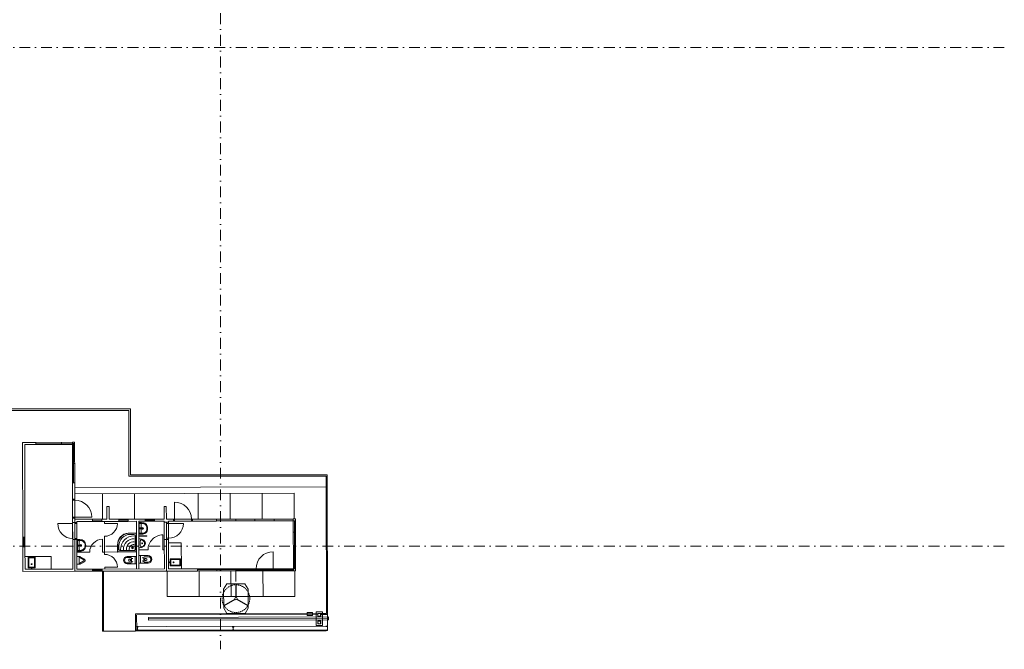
# Model space of a CAD drawing. Header units: millimetres. Extents: x -746391 to 410178, y -169697 to 100555.
# Tile 128 of 179: x 141130 to 187350, y -4850 to 24710. Entities that reach past the tile are written whole.
import ezdxf

# ---------------------------------------------------------------- set-up
doc = ezdxf.new("R2010")
doc.units = ezdxf.units.MM
for name, pattern in [('CENTERX2', [101.6, 63.5, -12.7, 12.7, -12.7]), ('DASHDOT', [25.4, 12.7, -6.35, 0, -6.35]), ('HIDDEN', [9.525, 6.35, -3.175])]:
    doc.linetypes.add(name, pattern=pattern)
doc.layers.get('0').update_dxf_attribs({"color": 9})
doc.layers.add('A99_N_osy', color=9, linetype='CENTERX2', lineweight=9)
doc.layers.add('A99_S_kce-rez-ten', color=9, linetype='Continuous', lineweight=9)

# ---------------------------------------------------------------- blocks, each defined once
blk = doc.blocks.new('800-100')
at = {"linetype": 'Continuous', "lineweight": 0}
for p, q in [((0, -100), (0, 800)), ((50, 0), (-850, 0)), ((-800, -100), (-800, 0)), ((50, -100), (-850, -100))]:
    blk.add_line(p, q, dxfattribs=at)
blk.add_arc((0, 0), 800, 90, 180, dxfattribs=at)
blk = doc.blocks.new('wc-pud')
at = {"lineweight": 5}
for p, q in [((-178, -442), (-178, 0)), ((-178, 0), (178, 0)), ((178, 0), (178, -442)), ((-178, -75), (178, -75)), ((-128, -442), (-128, -270)), ((-98, -240), (98, -240)), ((-92, -190), (-62, -190)), ((-78, -175), (-78, -205)), ((-50, -300), (-50, -352)), ((-30, -280), (30, -280)), ((50, -300), (50, -352)), ((62, -190), (92, -190)), ((78, -175), (78, -205)), ((128, -270), (128, -442))]:
    blk.add_line(p, q, dxfattribs=at)
for centre in [(-78, -190), (78, -190)]:
    blk.add_circle(centre, 7.5, dxfattribs=at)
for centre, radius, start, end in [((0, -442), 178, 180, 0), ((-98, -270), 30, 90, 180), ((0, -442), 128, 180, 0), ((-30, -300), 20, 90, 180), ((2, -318), 61.7, 213.2659, 268.4872), ((-2, -318), 61.7, 271.5128, 326.7341), ((30, -300), 20, 0, 90), ((98, -270), 30, 0, 90)]:
    blk.add_arc(centre, radius, start, end, dxfattribs=at)
blk = doc.blocks.new('rohova-kruh90')
at = {"lineweight": 0}
for points in [[(0, 0), (874, 0, 0.40794), (896, 22), (896, 330, 0.390394), (391, 892), (22, 896, 0.409143), (0, 874)], [(7, 22, 0.406743), (22, 7), (874, 7, 0.406734), (889, 22), (889, 330, 0.39027), (391, 885), (22, 889, 0.40753), (7, 874)], [(13, 22, 0.404377), (22, 13), (874, 13, 0.404372), (883, 22), (883, 330, 0.390143), (391, 878), (22, 883, 0.404372), (13, 874)], [(125, 829, 0.407116), (67, 771), (67, 125, 0.41872), (125, 67), (771, 67, 0.418721), (829, 125), (829, 289, 0.409609), (305, 829)]]:
    blk.add_lwpolyline(points, format="xyb", close=True, dxfattribs=at)
for radius in [41.1, 30.3]:
    blk.add_circle((193, 193), radius, dxfattribs=at)
for radius, start, end in [(620, 357.6545, 92.364), (485, 356.9971, 93.0214), (350, 355.833, 94.1855), (216, 353.2059, 96.8126)]:
    blk.add_arc((132, 132), radius, start, end, dxfattribs=at)
blk = doc.blocks.new('I160')
for p, q in [((-37, 160), (-37, 158)), ((-37, 160), (37, 160)), ((-37, 0), (-37, 2)), ((37, 0), (-37, 0)), ((-8, 148), (-34, 154)), ((-8, 12), (-34, 6)), ((-3, 18), (-3, 142)), ((3, 18), (3, 142)), ((8, 148), (34, 154)), ((8, 12), (34, 6)), ((37, 160), (37, 158)), ((37, 0), (37, 2))]:
    blk.add_line(p, q)
for centre, radius, start, end in [((-33, 158), 3.8, 180, 256), ((-33, 2), 3.8, 104, 180), ((-9, 142), 6.3, 0, 76), ((-9, 18), 6.3, 284, 0), ((9, 142), 6.3, 104, 180), ((9, 18), 6.3, 180, 256), ((33, 158), 3.8, 284, 0), ((33, 2), 3.8, 0, 76)]:
    blk.add_arc(centre, radius, start, end)
blk = doc.blocks.new('TURNIKET')
at = {"lineweight": 0, "ltscale": 2}
for p, q in [((-575, 450), (-425, 700)), ((-425, 700), (425, 700)), ((575, 450), (425, 700)), ((-575, 450), (-575, -450)), ((-51, 18), (-568, 316)), ((-41, 35), (-558, 334)), ((558, 334), (41, 35)), ((568, 316), (51, 18)), ((575, 450), (575, -450)), ((-575, -450), (-425, -700)), ((-10, -53), (-10, -650)), ((10, -53), (10, -650)), ((575, -450), (425, -700)), ((-425, -700), (425, -700))]:
    blk.add_line(p, q, dxfattribs=at)
at = {"linetype": 'HIDDEN', "lineweight": 0, "ltscale": 10}
blk.add_circle((0, 0), 650, dxfattribs=at)
at = {"lineweight": 0, "ltscale": 2}
blk.add_circle((0, 0), 54, dxfattribs=at)

msp = doc.modelspace()

# ---------------------------------------------------------------- linework, layer by layer
at = {"layer": 'A99_N_osy', "linetype": 'DASHDOT', "ltscale": 40}
for p, q in [((187349.6, 23400), (-3600, 23400)), ((187349.6, 0), (-3600, 0))]:
    msp.add_line(p, q, dxfattribs=at)
msp.add_lwpolyline([(150550, 100200), (150550, -4850)], dxfattribs=at)
at = {"layer": 'A99_S_kce-rez-ten', "lineweight": 9, "ltscale": 2}
for p, q in [((141267.6, 4865.7), (141887.6, 4867)), ((141887.6, 4867), (141267.6, 4865.7)), ((141267.6, 4865.7), (141887.6, 4867)), ((141887.6, 4867), (141267.6, 4865.7)), ((141277, 407.7), (141267.6, 4865.7)), ((141277, 407.7), (141267.6, 4865.7)), ((141887.8, 4767), (141367.8, 4765.9)), ((141887.8, 4767), (141367.8, 4765.9)), ((141367.8, 4765.9), (141377, 407.9)), ((141367.8, 4765.9), (141377, 407.9)), ((143707.6, 4870.8), (141887.6, 4867)), ((143707.6, 4870.8), (141887.6, 4867)), ((141887.8, 4767), (141887.6, 4867)), ((141887.8, 4767), (141887.6, 4867)), ((141887.7, 4817), (143607.7, 4820.6)), ((141887.7, 4817), (143607.7, 4820.6)), ((143607.8, 4770.6), (141887.8, 4767)), ((143607.8, 4770.6), (141887.8, 4767)), ((143087.8, 4769.5), (143087.6, 4869.5)), ((143087.8, 4769.5), (143087.6, 4869.5)), ((143607.8, 4770.6), (143611.6, 2970.6)), ((143607.8, 4770.6), (143611.6, 2970.6)), ((143661.6, 2970.7), (143657.7, 4820.7)), ((143661.6, 2970.7), (143657.7, 4820.7)), ((143711.6, 2970.8), (143707.6, 4870.8)), ((143707.6, 4870.8), (143711.6, 2970.8)), ((143707.8, 4770.8), (143707.6, 4870.8)), ((143711.6, 2970.8), (143707.6, 4870.8)), ((143707.6, 4870.8), (143711.6, 2970.8)), ((143707.8, 4770.8), (143707.6, 4870.8)), ((155532.6, -3162.2), (155520, 3275.6)), ((143613.2, 2202.6), (143611.6, 2970.6)), ((143613.2, 2202.6), (143611.6, 2970.6)), ((143711.6, 2970.8), (143713.2, 2202.8)), ((143711.6, 2970.8), (143713.2, 2202.8)), ((155520, 2777.8), (143712, 2752.8)), ((155520, 2777.8), (143712, 2752.8)), ((155520, 2777.8), (155570, 2777.9)), ((155520, 2777.8), (155570, 2777.9)), ((155532.6, -3162.2), (155520, 2777.8)), ((155582.7, -3212.1), (155570, 2777.9)), ((155582.7, -3212.1), (155570, 2777.9)), ((143712.7, 2452.8), (154012.7, 2474.6)), ((143712.7, 2452.8), (154012.7, 2474.6)), ((145015.2, 1255.6), (145012.7, 2455.6)), ((145015.2, 1255.6), (145012.7, 2455.6)), ((146515.2, 1258.7), (146512.7, 2458.7)), ((146515.2, 1258.7), (146512.7, 2458.7)), ((149515.2, 1265.1), (149512.7, 2465.1)), ((149515.2, 1265.1), (149512.7, 2465.1)), ((151015.2, 1268.3), (151012.7, 2468.3)), ((151015.2, 1268.3), (151012.7, 2468.3)), ((152515.2, 1271.4), (152512.7, 2471.4)), ((152515.2, 1271.4), (152512.7, 2471.4)), ((154015.2, 1274.6), (154012.7, 2474.6)), ((154015.2, 1274.6), (154012.7, 2474.6)), ((143713.2, 2202.8), (143613.2, 2202.6)), ((143713.2, 2202.8), (143613.2, 2202.6)), ((145226.7, 1856), (145326.7, 1856.2)), ((145226.7, 1856), (145326.7, 1856.2)), ((145227.9, 1256), (145226.7, 1856)), ((145227.9, 1256), (145226.7, 1856)), ((145327.9, 1256.2), (145326.7, 1856.2)), ((145327.9, 1256.2), (145326.7, 1856.2)), ((148013.9, 1861.9), (147913.9, 1861.7)), ((148013.9, 1861.9), (147913.9, 1861.7)), ((147915.2, 1261.7), (147913.9, 1861.7)), ((147915.2, 1261.7), (147913.9, 1861.7)), ((148015.2, 1261.9), (148013.9, 1861.9)), ((148015.2, 1261.9), (148013.9, 1861.9)), ((143615.6, 1052.6), (142915.6, 1051.1)), ((143615.6, 1052.6), (142915.6, 1051.1)), ((143615.6, 1052.6), (142915.6, 1051.1)), ((143615.6, 1052.6), (142915.6, 1051.1)), ((143715.1, 1302.8), (143615.1, 1302.6)), ((143715.1, 1302.8), (143615.1, 1302.6)), ((143715.5, 1102.8), (143615.5, 1102.6)), ((143715.5, 1102.8), (143615.5, 1102.6)), ((143715.5, 1102.8), (143615.5, 1102.6)), ((143715.5, 1102.8), (143615.5, 1102.6)), ((143615.6, 1052.6), (143615.5, 1102.6)), ((143615.6, 1052.6), (143615.5, 1102.6)), ((143615.6, 1052.6), (143615.5, 1102.6)), ((143615.6, 1052.6), (143615.5, 1102.6)), ((143617.1, 352.6), (143615.6, 1052.6)), ((143617.2, 302.6), (143615.6, 1052.6)), ((143617.1, 352.6), (143615.6, 1052.6)), ((143617.2, 302.6), (143615.6, 1052.6)), ((144540.7, 1254.6), (143715.2, 1252.8)), ((144540.7, 1254.6), (143715.2, 1252.8)), ((144540.7, 1254.6), (143715.2, 1252.8)), ((144540.7, 1254.6), (143715.2, 1252.8)), ((143715.5, 1102.8), (143715.2, 1252.8)), ((143715.5, 1102.8), (143715.2, 1252.8)), ((143717.2, 302.8), (143715.4, 1177.8)), ((143717.2, 302.8), (143715.4, 1177.8)), ((143715.5, 1102.8), (143815.5, 1103)), ((143715.5, 1102.8), (143815.5, 1103)), ((143715.6, 1052.8), (143815.6, 1053)), ((143715.6, 1052.8), (143815.6, 1053)), ((143815.4, 1153), (144540.9, 1154.6)), ((143815.4, 1153), (144540.9, 1154.6)), ((143815.4, 1153), (143815.5, 1103)), ((143815.4, 1153), (143815.5, 1103)), ((143815.4, 1153), (143815.5, 1103)), ((143815.4, 1153), (143815.5, 1103)), ((143815.6, 1053), (143815.5, 1103)), ((143815.6, 1053), (143815.5, 1103)), ((143817.1, 353), (143815.6, 1053)), ((143817.1, 353), (143815.6, 1053)), ((144990.7, 1255.5), (144540.7, 1254.6)), ((144990.7, 1255.5), (144540.7, 1254.6)), ((144540.9, 1154.6), (144540.7, 1254.6)), ((144540.9, 1154.6), (144540.7, 1254.6)), ((144990.8, 1205.5), (144540.8, 1204.6)), ((144990.8, 1205.5), (144540.8, 1204.6)), ((144990.9, 1155.5), (144540.9, 1154.6)), ((144990.9, 1155.5), (144540.9, 1154.6)), ((145227.9, 1256), (144990.7, 1255.5)), ((144990.7, 1255.5), (144990.9, 1155.5)), ((144990.7, 1255.5), (144990.9, 1155.5)), ((144990.9, 1155.5), (145778.1, 1157.2)), ((144990.9, 1155.5), (145778.1, 1157.2)), ((145115.6, 1055.8), (145115.4, 1155.8)), ((145115.6, 1055.8), (145115.4, 1155.8)), ((145715.6, 1057.1), (145115.6, 1055.8)), ((145715.6, 1057.1), (145115.6, 1055.8)), ((145777.9, 1257.2), (145327.9, 1256.2)), ((146227.9, 1258.1), (145777.9, 1257.2)), ((146227.9, 1258.1), (145777.9, 1257.2)), ((145778.1, 1157.2), (145777.9, 1257.2)), ((145778.1, 1157.2), (145777.9, 1257.2)), ((146228, 1208.1), (145778, 1207.2)), ((146228, 1208.1), (145778, 1207.2)), ((146228.1, 1158.1), (145778.1, 1157.2)), ((146228.1, 1158.1), (145778.1, 1157.2)), ((147015.2, 1259.8), (146227.9, 1258.1)), ((147015.2, 1259.8), (146227.9, 1258.1)), ((146227.9, 1258.1), (146228.1, 1158.1)), ((146227.9, 1258.1), (146228.1, 1158.1)), ((146228.1, 1158.1), (146615.4, 1159)), ((146228.1, 1158.1), (146615.4, 1159)), ((146620.2, -1081), (146615.4, 1159)), ((146620.2, -1081), (146615.4, 1159)), ((146715.4, 1159.2), (147015.4, 1159.8)), ((146715.4, 1159.2), (147015.4, 1159.8)), ((146720.2, -1080.8), (146715.4, 1159.2)), ((146720.2, -1080.8), (146715.4, 1159.2)), ((147465.2, 1260.8), (147015.2, 1259.8)), ((147465.2, 1260.8), (147015.2, 1259.8)), ((147015.4, 1159.8), (147015.2, 1259.8)), ((147015.4, 1159.8), (147015.2, 1259.8)), ((147465.3, 1210.8), (147015.3, 1209.8)), ((147465.3, 1210.8), (147015.3, 1209.8)), ((147465.4, 1160.8), (147015.4, 1159.8)), ((147465.4, 1160.8), (147015.4, 1159.8)), ((147915.2, 1261.7), (147465.2, 1260.8)), ((147915.2, 1261.7), (147465.2, 1260.8)), ((147465.2, 1260.8), (147465.4, 1160.8)), ((147465.2, 1260.8), (147465.4, 1160.8)), ((147465.4, 1160.8), (147915.4, 1161.7)), ((147465.4, 1160.8), (147915.4, 1161.7)), ((147915.4, 1161.7), (147915.5, 1111.7)), ((147915.4, 1161.7), (147915.5, 1111.7)), ((148015.5, 1111.9), (147915.5, 1111.7)), ((148015.5, 1111.9), (147915.5, 1111.7)), ((147915.6, 1061.7), (147915.5, 1111.7)), ((147915.6, 1061.7), (147915.5, 1111.7)), ((147917.1, 361.7), (147915.6, 1061.7)), ((147917.1, 361.7), (147915.6, 1061.7)), ((148015.2, 1261.9), (148344.2, 1262.6)), ((148344.2, 1262.6), (148015.2, 1261.9)), ((148015.2, 1261.9), (148344.2, 1262.6)), ((148344.2, 1262.6), (148015.2, 1261.9)), ((148115.5, 1112.1), (148015.5, 1111.9)), ((148115.5, 1112.1), (148015.5, 1111.9)), ((148017.2, 311.9), (148015.5, 1111.9)), ((148115.6, 1062.1), (148015.6, 1061.9)), ((148115.6, 1062.1), (148015.6, 1061.9)), ((148115.6, 1062.1), (148115.5, 1112.1)), ((148115.6, 1062.1), (148115.5, 1112.1)), ((148115.6, 1062.1), (148815.6, 1063.6)), ((148115.6, 1062.1), (148815.6, 1063.6)), ((148117.1, 362.1), (148115.6, 1062.1)), ((148117.1, 362.1), (148115.6, 1062.1)), ((148344.2, 1262.6), (148344.4, 1162.6)), ((148344.2, 1262.6), (148344.4, 1162.6)), ((149244.2, 1264.5), (150373.2, 1266.9)), ((149244.2, 1264.5), (150373.2, 1266.9)), ((149244.2, 1264.5), (149244.4, 1164.5)), ((149244.2, 1264.5), (149244.4, 1164.5)), ((154073.2, 1274.7), (150373.2, 1266.9)), ((154073.2, 1274.7), (150373.2, 1266.9)), ((150373.4, 1166.9), (150373.2, 1266.9)), ((150373.4, 1166.9), (150373.2, 1266.9)), ((150373.3, 1216.9), (153973.3, 1224.5)), ((150373.3, 1216.9), (153973.3, 1224.5)), ((153973.4, 1174.5), (150373.4, 1166.9)), ((153973.4, 1174.5), (150373.4, 1166.9)), ((151273.4, 1168.8), (151273.2, 1268.8)), ((151273.4, 1168.8), (151273.2, 1268.8)), ((152173.4, 1170.7), (152173.2, 1270.7)), ((152173.4, 1170.7), (152173.2, 1270.7)), ((153073.4, 1172.6), (153073.2, 1272.6)), ((153073.4, 1172.6), (153073.2, 1272.6)), ((153973.4, 1174.5), (153974.5, 654.5)), ((153973.4, 1174.5), (153974.5, 654.5)), ((154028.1, -1065.4), (154023.4, 1174.6)), ((154028.1, -1065.4), (154023.4, 1174.6)), ((154074.5, 654.7), (154073.2, 1274.7)), ((154073.2, 1274.7), (154074.5, 654.7)), ((154073.4, 1174.7), (154073.2, 1274.7)), ((154074.5, 654.7), (154073.2, 1274.7)), ((154073.2, 1274.7), (154074.5, 654.7)), ((154073.4, 1174.7), (154073.2, 1274.7)), ((147853.8, -178.4), (147852.3, 521.6)), ((147853.8, -178.4), (147852.3, 521.6)), ((153974.5, 654.5), (154074.5, 654.7)), ((153974.5, 654.5), (154074.5, 654.7)), ((153977, -545.5), (153974.5, 654.5)), ((153977, -545.5), (153974.5, 654.5)), ((153977, -545.5), (153974.5, 654.5)), ((153977, -545.5), (153974.5, 654.5)), ((154078.1, -1065.3), (154074.5, 654.7)), ((154078.1, -1065.3), (154074.5, 654.7)), ((141277, 407.7), (141377, 407.9)), ((141277, 407.7), (141377, 407.9)), ((141277, 407.7), (141278, -42.3)), ((141277, 407.7), (141278, -42.3)), ((141328, -42.2), (141327, 407.8)), ((141328, -42.2), (141327, 407.8)), ((141377, 407.9), (141378, -42.1)), ((141377, 407.9), (141378, -42.1)), ((143617.2, 302.6), (143617.1, 352.6)), ((143617.2, 302.6), (143617.1, 352.6)), ((143717.2, 302.8), (143617.2, 302.6)), ((143617.2, 302.6), (143717.2, 302.8)), ((143717.2, 302.8), (143617.2, 302.6)), ((143717.2, 302.8), (143617.2, 302.6)), ((143617.2, 302.6), (143717.2, 302.8)), ((143717.2, 302.8), (143617.2, 302.6)), ((143617.2, 302.6), (143617.3, 252.6)), ((143617.2, 302.6), (143620.2, -1087.4)), ((143617.2, 302.6), (143617.3, 252.6)), ((143617.2, 302.6), (143620.2, -1087.4)), ((143717.1, 352.8), (143817.1, 353)), ((143717.1, 352.8), (143817.1, 353)), ((143717.2, 302.8), (143817.2, 303)), ((143717.2, 302.8), (143817.2, 303)), ((143717.2, 302.8), (143720.4, -1187.2)), ((143720.4, -1187.2), (143717.2, 302.8)), ((143717.2, 302.8), (143720.4, -1187.2)), ((143717.2, 302.8), (143720.4, -1187.2)), ((143720.4, -1187.2), (143717.2, 302.8)), ((143717.2, 302.8), (143720.4, -1187.2)), ((143817.2, 303), (143817.1, 353)), ((143817.2, 303), (143817.1, 353)), ((143820.2, -1087), (143817.2, 303)), ((143820.2, -1087), (143817.2, 303)), ((145017.2, 315.6), (145018.5, -284.4)), ((145017.2, 315.6), (145018.5, -284.4)), ((145118.7, -394.2), (145116.9, 455.8)), ((145118.7, -394.2), (145116.9, 455.8)), ((147917.2, 311.7), (147917.1, 361.7)), ((147917.2, 311.7), (147917.1, 361.7)), ((148017.2, 311.9), (147917.2, 311.7)), ((148017.2, 311.9), (147917.2, 311.7)), ((147917.2, 311.7), (147920.2, -1078.3)), ((147917.2, 311.7), (147917.3, 261.7)), ((147917.2, 311.7), (147920.2, -1078.3)), ((147917.2, 311.7), (147917.3, 261.7)), ((148117.1, 362.1), (148017.1, 361.9)), ((148117.1, 362.1), (148017.1, 361.9)), ((148117.2, 312.1), (148017.2, 311.9)), ((148117.2, 312.1), (148017.2, 311.9)), ((148017.2, 311.9), (148020.4, -1178.1)), ((148017.2, 311.9), (148020.4, -1178.1)), ((148117.2, 312.1), (148117.1, 362.1)), ((148117.2, 312.1), (148117.1, 362.1)), ((148117.2, 312.1), (148117.3, 262.1)), ((148117.2, 312.1), (148117.3, 262.1)), ((148717.6, 146.4), (148117.6, 145.1)), ((148717.6, 146.4), (148117.6, 145.1)), ((148720.2, -1076.6), (148717.6, 146.4)), ((148720.2, -1076.6), (148717.6, 146.4)), ((141378, -42.1), (141278, -42.3)), ((141378, -42.1), (141278, -42.3)), ((141280.4, -1192.3), (141278, -42.3)), ((141280.4, -1192.3), (141278, -42.3)), ((141378, -42.1), (141380.2, -1092.1)), ((141378, -42.1), (141380.2, -1092.1)), ((144418.5, -285.7), (143818.5, -287)), ((144418.5, -285.7), (143818.5, -287)), ((145118.5, -284.2), (145018.5, -284.4)), ((145118.5, -284.2), (145018.5, -284.4)), ((145118.5, -284.2), (146618.5, -281)), ((145118.5, -284.2), (146618.5, -281)), ((147153.8, -179.9), (146718.3, -180.8)), ((147153.8, -179.9), (146718.3, -180.8)), ((147853.8, -178.4), (147918.3, -178.3)), ((147853.8, -178.4), (147918.3, -178.3)), ((141378.9, -492.1), (142601.9, -489.5)), ((141378.9, -492.1), (142601.9, -489.5)), ((142601.9, -489.5), (142603.2, -1089.5)), ((142601.9, -489.5), (142603.2, -1089.5)), ((153977, -545.5), (154077, -545.3)), ((153977, -545.5), (154077, -545.3)), ((153977, -545.5), (153978.1, -1065.5)), ((153977, -545.5), (153978.1, -1065.5)), ((143720.4, -1187.2), (141280.4, -1192.3)), ((143720.4, -1187.2), (141280.4, -1192.3)), ((141380.2, -1092.1), (143620.2, -1087.4)), ((141380.2, -1092.1), (143620.2, -1087.4)), ((144545.8, -1185.4), (143720.4, -1187.2)), ((144545.8, -1185.4), (143720.4, -1187.2)), ((144545.6, -1085.4), (143820.2, -1087)), ((144545.6, -1085.4), (143820.2, -1087)), ((144995.6, -1084.5), (144545.6, -1085.4)), ((144995.6, -1084.5), (144545.6, -1085.4)), ((144545.6, -1085.4), (144545.8, -1185.4)), ((144545.6, -1085.4), (144545.8, -1185.4)), ((144995.7, -1134.5), (144545.7, -1135.4)), ((144995.7, -1134.5), (144545.7, -1135.4)), ((144995.8, -1184.5), (144545.8, -1185.4)), ((144995.8, -1184.5), (144545.8, -1185.4)), ((147920.2, -1078.3), (144995.6, -1084.5)), ((147920.2, -1078.3), (144995.6, -1084.5)), ((144995.8, -1184.5), (144995.6, -1084.5)), ((144995.8, -1184.5), (144995.6, -1084.5)), ((148020.4, -1178.1), (144995.8, -1184.5)), ((148020.4, -1178.1), (144995.8, -1184.5)), ((145021.8, -3951.4), (145015.9, -1184.4)), ((145021.8, -4000), (145015.9, -1184.4)), ((145071.8, -3951.3), (145065.9, -1184.3)), ((145071.8, -3951.3), (145065.9, -1184.3)), ((145720, -993), (145120, -994.2)), ((145720, -993), (145120, -994.2)), ((145120.2, -1084.2), (145120, -994.2)), ((145120.2, -1084.2), (145120, -994.2)), ((148020.4, -1178.1), (149478.4, -1175)), ((148020.4, -1178.1), (149478.4, -1175)), ((148020.4, -1178.1), (149478.4, -1175)), ((148049.4, -1178), (148051.9, -2378)), ((151278.2, -1071.2), (149478.2, -1075)), ((151278.2, -1071.2), (149478.2, -1075)), ((149478.2, -1075), (149478.4, -1175)), ((149478.2, -1075), (149478.4, -1175)), ((149478.3, -1125), (151278.3, -1121.2)), ((149478.3, -1125), (151278.3, -1121.2)), ((151278.4, -1171.2), (149478.4, -1175)), ((151278.4, -1171.2), (149478.4, -1175)), ((149549.4, -1174.8), (149551.9, -2374.8)), ((149549.4, -1174.8), (149551.9, -2374.8)), ((150378.2, -1073.1), (150378.4, -1173.1)), ((150378.2, -1073.1), (150378.4, -1173.1)), ((151049.4, -1171.7), (151051.9, -2371.7)), ((153978.1, -1065.5), (151278.2, -1071.2)), ((153978.1, -1065.5), (151278.2, -1071.2)), ((151278.2, -1071.2), (151278.4, -1171.2)), ((151278.2, -1071.2), (151278.4, -1171.2)), ((151278.2, -1071.2), (151278.4, -1171.2)), ((151278.2, -1071.2), (151278.4, -1171.2)), ((151278.3, -1121.2), (153978.3, -1115.5)), ((151278.3, -1121.2), (153978.3, -1115.5)), ((154078.4, -1165.3), (151278.4, -1171.2)), ((154078.4, -1165.3), (151278.4, -1171.2)), ((151279.4, -1671.2), (151278.4, -1171.2)), ((152178.2, -1069.3), (152178.4, -1169.3)), ((152178.2, -1069.3), (152178.4, -1169.3)), ((152178.2, -1069.3), (152178.4, -1169.3)), ((152178.2, -1069.3), (152178.4, -1169.3)), ((152549.4, -1168.5), (152551.9, -2368.5)), ((153078.1, -1067.4), (153078.4, -1167.4)), ((153078.1, -1067.4), (153078.4, -1167.4)), ((153078.1, -1067.4), (153078.4, -1167.4)), ((153078.1, -1067.4), (153078.4, -1167.4)), ((154049.4, -1165.3), (154051.9, -2365.3)), ((154051.9, -2365.3), (148051.9, -2378)), ((155122.6, -3163.1), (146570.1, -3181.1)), ((146571.8, -3948.1), (146570.1, -3181.1)), ((146571.8, -3948.1), (146570.1, -3181.1)), ((155122.7, -3213.1), (146620.2, -3231)), ((146621.8, -3948), (146620.2, -3231)), ((146621.8, -3948), (146620.2, -3231)), ((155262.6, -3162.8), (155532.6, -3162.2)), ((155262.6, -3162.8), (155532.6, -3162.2)), ((155262.7, -3212.8), (155582.7, -3212.1)), ((155262.7, -3212.8), (155582.7, -3212.1)), ((155583.9, -3762.1), (155582.7, -3212.1)), ((155632.9, -3332), (147183, -3349.9)), ((155632.9, -3332), (147183, -3349.9)), ((147183.3, -3484.9), (147183, -3349.9)), ((147183.3, -3484.9), (147183, -3349.9)), ((155633.1, -3407), (147183.1, -3424.9)), ((155633.1, -3407), (147183.1, -3424.9)), ((155633.2, -3467), (147183.3, -3484.9)), ((155633.2, -3467), (147183.3, -3484.9)), ((155633.2, -3467), (155632.9, -3332)), ((155633.2, -3467), (155632.9, -3332)), ((146571.9, -3998.1), (145021.8, -4000)), ((145071.9, -4001.3), (145071.4, -3784.3)), ((145071.9, -4001.3), (145071.4, -3784.3)), ((146571.9, -3998.1), (145071.9, -4001.3)), ((146571.4, -3781.1), (155583.9, -3762.1)), ((146571.4, -3781.1), (155583.9, -3762.1)), ((146571.8, -3948.1), (155509.2, -3929.2)), ((146571.8, -3948.1), (155509.2, -3929.2)), ((146571.8, -3948.1), (146571.9, -3998.1)), ((146571.8, -3948.1), (146571.9, -3998.1)), ((146571.8, -3981.1), (155584.3, -3962.1)), ((146571.8, -3981.1), (155584.3, -3962.1)), ((146571.9, -3998.1), (155509.3, -3979.2)), ((146571.9, -3998.1), (155509.3, -3979.2)), ((148024.8, -3781, 0), (155582.8, -3762.1)), ((148024.8, -3781, 0), (155582.8, -3762.1)), ((148025.3, -3981, 0), (155583.3, -3962.1)), ((148025.3, -3981, 0), (155583.3, -3962.1)), ((155508.9, -3772.2), (155508.9, -3762.2)), ((155508.9, -3772.2), (155508.9, -3762.2)), ((155509.2, -3929.2), (155509.3, -3979.2)), ((155509.2, -3929.2), (155509.3, -3979.2)), ((155509.3, -3962.2), (155509.3, -3952.2)), ((155509.3, -3962.2), (155509.3, -3952.2))]:
    msp.add_line(p, q, dxfattribs=at)
at = {"layer": 'A99_S_kce-rez-ten', "lineweight": 5, "ltscale": 2}
for p, q in [((146715.5, 1100.3), (146775.2, 1100.4)), ((146715.5, 1100.3), (146775.2, 1100.4)), ((146716.7, 550.3), (146715.5, 1100.3)), ((146716.7, 550.3), (146715.5, 1100.3)), ((146735.6, 1053.1), (146739.8, 1080.4)), ((146735.6, 1053.1), (146739.8, 1080.4)), ((146736.6, 597.6), (146735.6, 1053.1)), ((146736.6, 597.6), (146735.6, 1053.1)), ((146775.2, 1080.4), (146739.8, 1080.4)), ((146775.2, 1080.4), (146739.8, 1080.4)), ((146826.1, 825.5), (146825.7, 1025.5)), ((146826.1, 825.5), (146825.7, 1025.5)), ((146776.3, 550.4), (146716.7, 550.3)), ((146776.3, 550.4), (146716.7, 550.3)), ((146736.6, 597.6), (146740.9, 570.4)), ((146736.6, 597.6), (146740.9, 570.4)), ((146776.2, 570.4), (146740.9, 570.4)), ((146776.2, 570.4), (146740.9, 570.4)), ((146817, 825.5), (146745.2, 825.4)), ((146817, 825.5), (146745.2, 825.4)), ((146781.1, 861.3), (146781.2, 789.6)), ((146781.1, 861.3), (146781.2, 789.6)), ((146826.1, 825.5), (146826.6, 625.6)), ((146826.1, 825.5), (146826.6, 625.6)), ((146947.1, 825.8), (146847.1, 825.6)), ((146947.1, 825.8), (146847.1, 825.6)), ((146897, 875.7), (146897.2, 775.7)), ((146897, 875.7), (146897.2, 775.7)), ((143817.2, 303), (143817.3, 253)), ((143817.2, 303), (143817.3, 253)), ((143817.2, 300.2), (143876.8, 300.3)), ((143817.2, 300.2), (143876.8, 300.3)), ((143818.4, -249.8), (143817.2, 300.2)), ((143818.4, -249.8), (143817.2, 300.2)), ((143837.3, 253), (143841.5, 280.3)), ((143837.3, 253), (143841.5, 280.3)), ((143838.3, -202.5), (143837.3, 253)), ((143838.3, -202.5), (143837.3, 253)), ((143876.8, 280.3), (143841.5, 280.3)), ((143876.8, 280.3), (143841.5, 280.3)), ((143918.7, 25.4), (143846.9, 25.3)), ((143918.7, 25.4), (143846.9, 25.3)), ((143882.7, 61.2), (143882.9, -10.5)), ((143882.7, 61.2), (143882.9, -10.5)), ((143927.8, 25.4), (143927.4, 225.4)), ((143927.8, 25.4), (143927.4, 225.4)), ((143927.8, 25.4), (143928.2, -174.6)), ((143927.8, 25.4), (143928.2, -174.6)), ((144048.8, 25.7), (143948.8, 25.5)), ((144048.8, 25.7), (143948.8, 25.5)), ((143998.7, 75.6), (143998.9, -24.4)), ((143998.7, 75.6), (143998.9, -24.4)), ((146718.1, -89.9), (146717.2, 340.5)), ((146718.1, -89.9), (146717.2, 340.5)), ((143878, -249.7), (143818.4, -249.8)), ((143878, -249.7), (143818.4, -249.8)), ((143838.3, -202.5), (143842.5, -229.7)), ((143838.3, -202.5), (143842.5, -229.7)), ((143877.9, -229.7), (143842.5, -229.7)), ((143877.9, -229.7), (143842.5, -229.7))]:
    msp.add_line(p, q, dxfattribs=at)
at = {"layer": 'A99_S_kce-rez-ten', "lineweight": 5}
for p, q in [((143818.9, -497.8), (143942.7, -497.5)), ((143819.7, -853.6), (143818.9, -497.8)), ((143943.4, -853.3), (143819.7, -853.6)), ((143918.9, -675.5), (143918.6, -565.1)), ((143918.9, -675.5), (143919.1, -785.8)), ((143942.8, -543.5), (143921.3, -543.6)), ((143943.3, -807.3), (143921.9, -807.4)), ((144142.6, -651.3), (143949.4, -545.2)), ((144142.7, -698.7), (143950, -805.6)), ((143976.1, -505.9), (144169.2, -612.1)), ((144169.4, -737.8), (143976.8, -844.8)), ((144148.7, -675), (144148.7, -661.1)), ((144148.7, -675), (144148.7, -688.9)), ((144199.7, -661), (144199.8, -674.9)), ((144199.8, -674.9), (144199.8, -688.8))]:
    msp.add_line(p, q, dxfattribs=at)
at = {"layer": 'A99_S_kce-rez-ten', "lineweight": 9, "ltscale": 2}
for points in [[(146334.9, 3346), (146334.9, 3346), (146334.9, 6445.7), (138880, 6445.7), (138880, 6445.7)], [(138880, 6365.7), (138880, 6365.7), (146254.9, 6365.7), (146254.9, 3280), (146254.9, 3280)], [(143609.7, 3870.6), (143709.7, 3870.8)], [(143609.7, 3870.6), (143709.7, 3870.8)], [(146254.9, 3275.5), (146254.9, 3275.5), (155520, 3275.6), (155520, 3275.6)], [(155570, 2777.9), (155570, 3346), (146334.9, 3346), (146334.9, 3346)], [(143611.6, 2970.6), (143711.6, 2970.8)], [(143611.6, 2970.6), (143711.6, 2970.8)], [(143615.5, 1102.6), (143615.1, 1302.6)], [(143615.5, 1102.6), (143615.1, 1302.6)], [(143715.5, 1102.8), (143715.1, 1302.8)], [(143715.5, 1102.8), (143715.1, 1302.8)], [(148344.4, 1162.6), (148115.4, 1162.1), (148115.5, 1112.1)], [(148344.4, 1162.6), (148115.4, 1162.1), (148115.5, 1112.1)], [(150373.2, 1266.9), (149244.2, 1264.5)], [(150373.2, 1266.9), (149244.2, 1264.5)], [(150373.4, 1166.9), (149244.4, 1164.5)], [(150373.4, 1166.9), (149244.4, 1164.5)], [(147917.2, 261.7), (147917.3, 261.7)], [(147917.2, 261.7), (147917.3, 261.7)], [(148117.2, 312.1), (148120.2, -1077.9), (149478.2, -1075)], [(155047.4, -3088.2), (155048.8, -3733.2), (155338.8, -3732.6), (155337.4, -3087.6), (155047.4, -3088.2)], [(155338.8, -3732.6), (155337.4, -3087.6), (155047.4, -3088.2), (155048.8, -3733.2), (155338.8, -3732.6)], [(155047.4, -3088.2), (155048.8, -3733.2), (155338.8, -3732.6), (155337.4, -3087.6), (155047.4, -3088.2)], [(155338.8, -3732.6), (155337.4, -3087.6), (155047.4, -3088.2), (155048.8, -3733.2), (155338.8, -3732.6)], [(155262.9, -3302.8), (155262.6, -3162.8), (155122.6, -3163.1), (155122.9, -3303.1), (155262.9, -3302.8)], [(155262.9, -3302.8), (155262.6, -3162.8), (155122.6, -3163.1), (155122.9, -3303.1), (155262.9, -3302.8)], [(155252.9, -3292.8), (155252.6, -3172.8), (155132.6, -3173), (155132.9, -3293), (155252.9, -3292.8)], [(155252.9, -3292.8), (155252.6, -3172.8), (155132.6, -3173), (155132.9, -3293), (155252.9, -3292.8)], [(155263.6, -3657.8), (155263.3, -3517.8), (155123.3, -3518.1), (155123.6, -3658.1), (155263.6, -3657.8)], [(155263.6, -3657.8), (155263.3, -3517.8), (155123.3, -3518.1), (155123.6, -3658.1), (155263.6, -3657.8)], [(155253.6, -3647.8), (155253.4, -3527.8), (155133.4, -3528), (155133.6, -3648), (155253.6, -3647.8)], [(155253.6, -3647.8), (155253.4, -3527.8), (155133.4, -3528), (155133.6, -3648), (155253.6, -3647.8)], [(155509.3, -3962.2), (155584.3, -3962.1), (155583.9, -3762.1), (155508.9, -3762.2)], [(155509.3, -3962.2), (155577.5, -3962.1), (155583.3, -3962.1), (155583.9, -3762.1), (155508.9, -3762.2), (155508.9, -3772.2), (155573.9, -3772.1), (155574.3, -3952.1), (155509.3, -3952.2), (155509.3, -3962.3)], [(155509.3, -3962.2), (155584.3, -3962.1), (155583.9, -3762.1), (155508.9, -3762.2)], [(155509.3, -3962.2), (155577.5, -3962.1), (155583.3, -3962.1), (155583.9, -3762.1), (155508.9, -3762.2), (155508.9, -3772.2), (155573.9, -3772.1), (155574.3, -3952.1), (155509.3, -3952.2), (155509.3, -3962.3)], [(155509.3, -3952.2), (155574.3, -3952.1), (155573.9, -3772.1), (155508.9, -3772.2)], [(155509.3, -3952.2), (155574.3, -3952.1), (155573.9, -3772.1), (155508.9, -3772.2)]]:
    msp.add_lwpolyline(points, dxfattribs=at)
for points in [[(143607.8, 4770.6), (143707.8, 4770.8), (143707.6, 4870.8), (143607.6, 4870.6)], [(143607.8, 4770.6), (143707.8, 4770.8), (143707.6, 4870.8), (143607.6, 4870.6)], [(153973.4, 1174.5), (154073.4, 1174.7), (154073.2, 1274.7), (153973.2, 1274.5)], [(153973.4, 1174.5), (154073.4, 1174.7), (154073.2, 1274.7), (153973.2, 1274.5)], [(146716.9, 483.2), (146716.9, 457.2), (147091.8, 458), (147091.7, 484)], [(146716.9, 483.2), (146716.9, 457.2), (147091.8, 458), (147091.7, 484)], [(141854.8, -1019.3), (141527.7, -1020), (141526.6, -527.8), (141853.8, -527.1)], [(141854.8, -1019.3), (141527.7, -1020), (141526.6, -527.8), (141853.8, -527.1)], [(141824.7, -989.3), (141557.6, -989.9), (141556.7, -557.7), (141823.8, -557.2)], [(141824.7, -989.3), (141557.6, -989.9), (141556.7, -557.7), (141823.8, -557.2)], [(153978.1, -1065.5), (154078.1, -1065.3), (154078.4, -1165.3), (153978.4, -1165.5)], [(153978.1, -1065.5), (154078.1, -1065.3), (154078.4, -1165.3), (153978.4, -1165.5)], [(154872.8, -3268.6), (154622.8, -3269.1), (154622.5, -3119.1), (154872.5, -3118.6)], [(154872.8, -3268.6), (154622.8, -3269.1), (154622.5, -3119.1), (154872.5, -3118.6)], [(155338.8, -3732.6), (155048.8, -3733.2), (155047.4, -3088.2), (155337.4, -3087.6)], [(155338.8, -3732.6), (155048.8, -3733.2), (155047.4, -3088.2), (155337.4, -3087.6)], [(155262.9, -3302.8), (155122.9, -3303.1), (155122.6, -3163.1), (155262.6, -3162.8)], [(155262.9, -3302.8), (155122.9, -3303.1), (155122.6, -3163.1), (155262.6, -3162.8)], [(155252.9, -3292.8), (155132.9, -3293), (155132.6, -3173), (155252.6, -3172.8)], [(155252.9, -3292.8), (155132.9, -3293), (155132.6, -3173), (155252.6, -3172.8)], [(155263.6, -3657.8), (155123.6, -3658.1), (155123.3, -3518.1), (155263.3, -3517.8)], [(155263.6, -3657.8), (155123.6, -3658.1), (155123.3, -3518.1), (155263.3, -3517.8)], [(155253.6, -3647.8), (155133.6, -3648), (155133.4, -3528), (155253.4, -3527.8)], [(155253.6, -3647.8), (155133.6, -3648), (155133.4, -3528), (155253.4, -3527.8)]]:
    msp.add_lwpolyline(points, close=True, dxfattribs=at)
at = {"layer": 'A99_S_kce-rez-ten', "lineweight": 5, "ltscale": 2}
msp.add_lwpolyline([(143817.5, 253), (143817.3, 253)], dxfattribs=at)
msp.add_lwpolyline([(143817.5, 253), (143817.3, 253)], dxfattribs=at)
for points in [[(148191, -602.9), (148191.7, -930.1), (148683.9, -929), (148683.2, -601.9)], [(148191, -602.9), (148191.7, -930.1), (148683.9, -929), (148683.2, -601.9)], [(148221.1, -632.9), (148221.6, -900), (148653.8, -899.1), (148653.2, -632)], [(148221.1, -632.9), (148221.6, -900), (148653.8, -899.1), (148653.2, -632)]]:
    msp.add_lwpolyline(points, close=True, dxfattribs=at)
for centre, radius in [((146781.1, 825.5), 20), ((146781.1, 825.5), 20), ((146897.1, 825.7), 37.5), ((146897.1, 825.7), 37.5), ((146897.1, 825.7), 25), ((146897.1, 825.7), 25), ((143882.8, 25.3), 20), ((143882.8, 25.3), 20), ((143998.8, 25.6), 37.5), ((143998.8, 25.6), 37.5), ((143998.8, 25.6), 25), ((143998.8, 25.6), 25), ((146880.6, 126.8), 19.4), ((146880.6, 126.8), 19.4), ((148162, -766.6), 20.1), ((148162, -766.6), 20.1), ((148356.7, -766.1), 20.1), ((148356.7, -766.1), 20.1)]:
    msp.add_circle(centre, radius, dxfattribs=at)
at = {"layer": 'A99_S_kce-rez-ten', "lineweight": 9, "ltscale": 2}
for centre in [(141690.9, -854.2), (141690.9, -854.2), (141691.3, -1049), (141691.3, -1049)]:
    msp.add_circle(centre, 20.1, dxfattribs=at)
for centre, radius, start, end in [((143615.6, 1052.6), 700, 180.12122, 270.12122), ((143615.6, 1052.6), 700, 180.12122, 270.12122), ((143615.6, 1052.6), 700, 180.12122, 270.12122), ((143615.6, 1052.6), 700, 180.12122, 270.12122), ((145115.6, 1055.8), 600, 270.12122, 0.12122), ((145115.6, 1055.8), 600, 270.12122, 0.12122), ((148115.6, 1062.1), 700, 270.12122, 0.12122), ((148115.6, 1062.1), 700, 270.12122, 0.12122), ((147853.8, -178.4), 700, 90.12122, 180.12122), ((147853.8, -178.4), 700, 90.12122, 180.12122), ((145018.5, -284.4), 600, 90.12122, 180.12122), ((145018.5, -284.4), 600, 90.12122, 180.12122), ((145120, -994.2), 600, 0.12122, 90.12122), ((145120, -994.2), 600, 0.12122, 90.12122)]:
    msp.add_arc(centre, radius, start, end, dxfattribs=at)
at = {"layer": 'A99_S_kce-rez-ten', "lineweight": 5, "ltscale": 2}
for centre, radius, start, end in [((146823.2, -265.3), 1321.3, 88.59431, 93.80045), ((146823.2, -265.3), 1321.3, 88.59431, 93.80045), ((146771.4, -422.6), 1523.1, 84.61399, 89.85945), ((146771.4, -422.6), 1523.1, 84.61399, 89.85945), ((146771.4, -422.6), 1503.1, 84.60327, 89.85772), ((146771.4, -422.6), 1503.1, 84.60327, 89.85772), ((146855.7, 1025.6), 30, 90.12122, 180.12122), ((146855.7, 1025.6), 30, 90.12122, 180.12122), ((146868.2, 858.7), 197.3, 78.00989, 93.64991), ((146868.2, 858.7), 197.3, 78.00989, 93.64991), ((146887.8, 836.5), 216.3, 53.8824, 84.33061), ((146887.8, 836.5), 216.3, 53.8824, 84.33061), ((146886.7, 841.6), 233.7, 42.29439, 83.59166), ((146886.7, 841.6), 233.7, 42.29439, 83.59166), ((146893.4, 864.4), 230.3, 37.10844, 84.7609), ((146893.4, 864.4), 230.3, 37.10844, 84.7609), ((146889.1, 839.8), 212.8, 13.06762, 53.63637), ((146889.1, 839.8), 212.8, 13.06762, 53.63637), ((146904, 857.6), 210.1, 8.30544, 42.22648), ((146904, 857.6), 210.1, 8.30544, 42.22648), ((146895.4, 863.7), 229.1, 6.09345, 37.54533), ((146895.4, 863.7), 229.1, 6.09345, 37.54533), ((146818.6, 1918.4), 1323.4, 266.44595, 271.64416), ((146818.6, 1918.4), 1323.4, 266.44595, 271.64416), ((146766.1, 2073.5), 1503.1, 270.38472, 275.63917), ((146766.1, 2073.5), 1503.1, 270.38472, 275.63917), ((146766.1, 2073.5), 1523.1, 270.38299, 275.62844), ((146766.1, 2073.5), 1523.1, 270.38299, 275.62844), ((146856.6, 625.6), 30, 180.12122, 270.12122), ((146856.6, 625.6), 30, 180.12122, 270.12122), ((146868.3, 792.6), 197.3, 266.59252, 282.23255), ((146868.3, 792.6), 197.3, 266.59252, 282.23255), ((146887.9, 814.9), 216.3, 275.91183, 306.36003), ((146887.9, 814.9), 216.3, 275.91183, 306.36003), ((146886.8, 809.8), 233.7, 276.65078, 317.94804), ((146886.8, 809.8), 233.7, 276.65078, 317.94804), ((146893.5, 787), 230.3, 275.48154, 323.134), ((146893.5, 787), 230.3, 275.48154, 323.134), ((146889.2, 811.5), 212.8, 306.60607, 347.17482), ((146889.2, 811.5), 212.8, 306.60607, 347.17482), ((146904.1, 793.8), 210.1, 318.01596, 351.937), ((146904.1, 793.8), 210.1, 318.01596, 351.937), ((146895.5, 787.7), 229.1, 322.69711, 354.14899), ((146895.5, 787.7), 229.1, 322.69711, 354.14899), ((146700.7, 825.3), 400.7, 351.24317, 8.99926), ((146700.7, 825.3), 400.7, 351.24317, 8.99926), ((146716.1, 825.3), 400.7, 351.24317, 8.99926), ((146716.1, 825.3), 400.7, 351.24317, 8.99926), ((146727.5, 825.3), 400.7, 351.24317, 8.99926), ((146727.5, 825.3), 400.7, 351.24317, 8.99926), ((143924.9, -1065.4), 1321.3, 88.59431, 93.80045), ((143924.9, -1065.4), 1321.3, 88.59431, 93.80045), ((143873.1, -1222.8), 1523.1, 84.61399, 89.85945), ((143873.1, -1222.8), 1523.1, 84.61399, 89.85945), ((143873.1, -1222.8), 1503.1, 84.60327, 89.85772), ((143873.1, -1222.8), 1503.1, 84.60327, 89.85772), ((143957.4, 225.5), 30, 90.12122, 180.12122), ((143957.4, 225.5), 30, 90.12122, 180.12122), ((143969.9, 58.5), 197.3, 78.00989, 93.64991), ((143969.9, 58.5), 197.3, 78.00989, 93.64991), ((143989.5, 36.4), 216.3, 53.8824, 84.33061), ((143989.5, 36.4), 216.3, 53.8824, 84.33061), ((143988.4, 41.5), 233.7, 42.29439, 83.59166), ((143988.4, 41.5), 233.7, 42.29439, 83.59166), ((143995, 64.3), 230.3, 37.10844, 84.7609), ((143995, 64.3), 230.3, 37.10844, 84.7609), ((143990.8, 39.7), 212.8, 13.06762, 53.63637), ((143990.8, 39.7), 212.8, 13.06762, 53.63637), ((144005.7, 57.5), 210.1, 8.30544, 42.22648), ((144005.7, 57.5), 210.1, 8.30544, 42.22648), ((143997, 63.6), 229.1, 6.09345, 37.54533), ((143997, 63.6), 229.1, 6.09345, 37.54533), ((143802.4, 25.2), 400.7, 351.24317, 8.99926), ((143802.4, 25.2), 400.7, 351.24317, 8.99926), ((143817.8, 25.2), 400.7, 351.24317, 8.99926), ((143817.8, 25.2), 400.7, 351.24317, 8.99926), ((143829.2, 25.2), 400.7, 351.24317, 8.99926), ((143829.2, 25.2), 400.7, 351.24317, 8.99926), ((146735.4, -16.6), 357.6, 52.73518, 92.91851), ((146735.4, -16.6), 357.6, 52.73518, 92.91851), ((147207.8, 127.1), 429.5, 168.23522, 191.87343), ((147207.8, 127.1), 429.5, 168.23522, 191.87343), ((146953.3, 193.3), 167.4, 138.14818, 172.65978), ((146953.3, 193.3), 167.4, 138.14818, 172.65978), ((146958.1, 61.7), 172.1, 187.65938, 216.18626), ((146958.1, 61.7), 172.1, 187.65938, 216.18626), ((146857.7, 213.5), 69.7, 55.26504, 161.77951), ((146857.7, 213.5), 69.7, 55.26504, 161.77951), ((146858.4, 36.9), 68.5, 194.27548, 302.21987), ((146858.4, 36.9), 68.5, 194.27548, 302.21987), ((146856.4, 280.7), 36.9, 60.56805, 138.82657), ((146856.4, 280.7), 36.9, 60.56805, 138.82657), ((146796.8, 162.5), 208.1, 298.10475, 333.1086), ((146796.8, 162.5), 208.1, 298.10475, 333.1086), ((146823.1, 114.6), 173, 23.09055, 64.53401), ((146823.1, 114.6), 173, 23.09055, 64.53401), ((146850.1, 133.8), 182, 295.91469, 338.69962), ((146850.1, 133.8), 182, 295.91469, 338.69962), ((146837, 105.6), 199, 23.55709, 54.724), ((146837, 105.6), 199, 23.55709, 54.724), ((146868.7, 125.2), 127.1, 333.47247, 26.76996), ((146868.7, 125.2), 127.1, 333.47247, 26.76996), ((146894.9, 126.1), 137.7, 334.89176, 25.35068), ((146894.9, 126.1), 137.7, 334.89176, 25.35068), ((143920.3, 1118.3), 1323.4, 266.44595, 271.64416), ((143920.3, 1118.3), 1323.4, 266.44595, 271.64416), ((143867.8, 1273.4), 1503.1, 270.38472, 275.63917), ((143867.8, 1273.4), 1503.1, 270.38472, 275.63917), ((143867.8, 1273.4), 1523.1, 270.38299, 275.62844), ((143867.8, 1273.4), 1523.1, 270.38299, 275.62844), ((143958.2, -174.5), 30, 180.12122, 270.12122), ((143958.2, -174.5), 30, 180.12122, 270.12122), ((143970, -7.5), 197.3, 266.59252, 282.23255), ((143970, -7.5), 197.3, 266.59252, 282.23255), ((143989.6, 14.7), 216.3, 275.91183, 306.36003), ((143989.6, 14.7), 216.3, 275.91183, 306.36003), ((143988.5, 9.7), 233.7, 276.65078, 317.94804), ((143988.5, 9.7), 233.7, 276.65078, 317.94804), ((143995.2, -13.1), 230.3, 275.48154, 323.134), ((143995.2, -13.1), 230.3, 275.48154, 323.134), ((143990.9, 11.4), 212.8, 306.60607, 347.17482), ((143990.9, 11.4), 212.8, 306.60607, 347.17482), ((144005.8, -6.3), 210.1, 318.01596, 351.937), ((144005.8, -6.3), 210.1, 318.01596, 351.937), ((143997.2, -12.4), 229.1, 322.69711, 354.14899), ((143997.2, -12.4), 229.1, 322.69711, 354.14899), ((146729.8, 271.4), 361.5, 268.13217, 303.54299), ((146729.8, 271.4), 361.5, 268.13217, 303.54299), ((146857.1, -21.5), 42.2, 205.86741, 284.82371), ((146857.1, -21.5), 42.2, 205.86741, 284.82371)]:
    msp.add_arc(centre, radius, start, end, dxfattribs=at)
at = {"layer": 'A99_S_kce-rez-ten', "lineweight": 5, "extrusion": (0, 0, -1)}
for centre, major_axis, start_param, end_param in [((144023.7, -564.9), (105.1, 0.2), 3.1415927, 3.5486335), ((144024.2, -785.6), (105.1, 0.2), 2.7345519, 3.1415927), ((143942.2, -533.4), (16.4, 0), 3.5486335, 5.2875666), ((143942.8, -817.4), (16.4, 0), 0.9956187, 2.7345519), ((143942.8, -555), (63.8, 0.1), -1.5707963, -1.0206213), ((143942.8, -555), (12.8, 0), 4.712389, 5.262564), ((143943.3, -795.8), (12.8, 0), 1.0206213, 1.5707963), ((143943.3, -795.8), (63.8, 0.1), 1.0206213, 1.5707963), ((144135.9, -661.1), (12.8, 0), -1.0206213, 0), ((144136, -688.9), (12.8, 0), 0, 1.0206213), ((144135.9, -661.1), (63.8, 0.1), -1.0206213, 0), ((144136, -688.9), (63.8, 0.1), 0, 1.0206213)]:
    msp.add_ellipse(centre, major_axis=major_axis, ratio=0.900435, start_param=start_param, end_param=end_param, dxfattribs=at)

# ---------------------------------------------------------------- block references
at = {"layer": 'A99_S_kce-rez-ten', "lineweight": 9, "ltscale": 2}
for name, p, rotation in [('800-100', (143715, 1352.8), 270.1212188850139), ('800-100', (143715, 1352.8), 270.1212188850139), ('800-100', (153028.1, -1067.5), 0.1212188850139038), ('800-100', (153028.1, -1067.5), 0.1212188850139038), ('wc-pud', (146619.3, -664), 270.1212188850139), ('wc-pud', (146619.3, -664), 270.1212188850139), ('TURNIKET', (151281.1, -2471.2), 180.1212188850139)]:
    msp.add_blockref(name, p, dxfattribs=dict(at, rotation=rotation))
at = {"layer": 'A99_S_kce-rez-ten', "lineweight": 9, "ltscale": 2, "xscale": -1}
for name, p, rotation in [('800-100', (148394.2, 1262.7), 0.1212188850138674), ('800-100', (148394.2, 1262.7), 0.1212188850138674), ('rohova-kruh90', (146618.5, -281), 0.1212188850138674), ('rohova-kruh90', (146618.5, -281), 0.1212188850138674), ('wc-pud', (146719.2, -630.8), 90.12121888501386), ('wc-pud', (146719.2, -630.8), 90.12121888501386)]:
    msp.add_blockref(name, p, dxfattribs=dict(at, rotation=rotation))
at = {"layer": 'A99_S_kce-rez-ten', "lineweight": 9, "ltscale": 2, "xscale": 0.8775000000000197, "yscale": 0.8775000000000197, "zscale": 0.8775000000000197, "rotation": 180.1212188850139}
for p in [(146653.9, -3807.5), (146653.9, -3807.5), (151153.9, -3798), (151153.9, -3798)]:
    msp.add_blockref('I160', p, dxfattribs=at)

doc.saveas('drawing.dxf')
